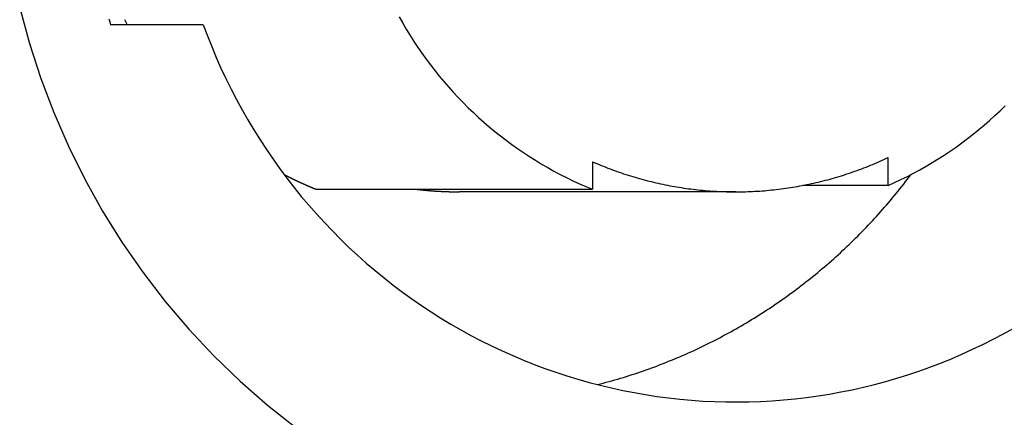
# Model space of a CAD drawing. Extents: x 987 to 2641, y 1244 to 2490.
# Tile 107 of 138: x 2523.13 to 2538.6, y 1921.12 to 1927.37. Entities that reach past the tile are written whole.
import ezdxf

# ---------------------------------------------------------------- set-up
doc = ezdxf.new("R2010")
doc.units = 0
doc.layers.add('KF_GRAVIS_8_REAR', color=7, linetype='CONTINUOUS')

# ---------------------------------------------------------------- blocks, each defined once
blk = doc.blocks.new('KF_GRAVIS_8_REAR')
at = {"layer": 'KF_GRAVIS_8_REAR'}
for p, q in [((11.99545, -218.625), (10.54021, -218.625)), ((22.75403, -221.14938), (22.75403, -220.71109)), ((18.11088, -220.77677), (18.11088, -221.21001)), ((13.76967, -221.21001), (18.11088, -221.21001)), ((22.75403, -221.14938), (21.41523, -221.14938)), ((20.36052, -221.25), (16.01931, -221.25))]:
    blk.add_line(p, q, dxfattribs=at)
for points in [[(9.11193, -218.361, 0), (9.26374, -218.918, 0), (9.44228, -219.467, 0), (9.64711, -220.006, 0), (9.87776, -220.534, 0), (10.1337, -221.051, 0), (10.4142, -221.554, 0), (10.7187, -222.042, 0), (11.0464, -222.514, 0), (11.3966, -222.97, 0), (11.7684, -223.408, 0), (12.1608, -223.826, 0), (12.5731, -224.225, 0), (13.004, -224.602, 0), (13.4527, -224.958, 0)], [(15.0734, -218.5, 0), (15.1286, -218.598, 0), (15.1857, -218.695, 0), (15.2444, -218.792, 0), (15.3049, -218.887, 0), (15.3671, -218.98, 0), (15.431, -219.073, 0), (15.4966, -219.165, 0), (15.5638, -219.255, 0), (15.6326, -219.344, 0), (15.7031, -219.431, 0), (15.7751, -219.518, 0), (15.8486, -219.603, 0), (15.9237, -219.686, 0), (16.0003, -219.768, 0), (16.0784, -219.849, 0), (16.1579, -219.928, 0), (16.2388, -220.006, 0), (16.3212, -220.082, 0), (16.4049, -220.157, 0), (16.4899, -220.23, 0), (16.5763, -220.302, 0), (16.6639, -220.372, 0), (16.7528, -220.44, 0), (16.8429, -220.506, 0), (16.9342, -220.571, 0), (17.0266, -220.634, 0), (17.1202, -220.696, 0), (17.2149, -220.755, 0), (17.3106, -220.813, 0), (17.4074, -220.869, 0), (17.5051, -220.924, 0), (17.6039, -220.976, 0), (17.7035, -221.027, 0), (17.8041, -221.075, 0), (17.9056, -221.122, 0), (18.0078, -221.167, 0), (18.1109, -221.21, 0)], [(22.754, -221.149, 0), (22.856, -221.104, 0), (22.9571, -221.056, 0), (23.0573, -221.007, 0), (23.1566, -220.955, 0), (23.2549, -220.902, 0), (23.3523, -220.847, 0), (23.4487, -220.79, 0), (23.544, -220.732, 0), (23.6382, -220.672, 0), (23.7314, -220.609, 0), (23.8234, -220.546, 0), (23.9142, -220.48, 0), (24.0038, -220.413, 0), (24.0922, -220.344, 0), (24.1793, -220.273, 0), (24.2652, -220.201, 0), (24.3497, -220.128, 0), (24.4328, -220.052, 0), (24.5146, -219.975, 0), (24.595, -219.897, 0)], [(10.5115, -218.53, 0), (10.5257, -218.578, 0), (10.5402, -218.625, 0)], [(11.9954, -218.625, 0), (12.0598, -218.797, 0), (12.1276, -218.968, 0), (12.1989, -219.138, 0), (12.2735, -219.306, 0), (12.3514, -219.472, 0), (12.4327, -219.637, 0), (12.5173, -219.8, 0), (12.6051, -219.961, 0), (12.6962, -220.12, 0), (12.7904, -220.278, 0), (12.8877, -220.433, 0), (12.9881, -220.587, 0), (13.0916, -220.738, 0), (13.1982, -220.887, 0), (13.3076, -221.034, 0), (13.42, -221.179, 0), (13.5353, -221.321, 0), (13.6534, -221.461, 0), (13.7743, -221.598, 0), (13.8979, -221.733, 0), (14.0242, -221.865, 0), (14.1531, -221.995, 0), (14.2846, -222.122, 0), (14.4186, -222.246, 0), (14.5551, -222.368, 0), (14.694, -222.486, 0), (14.8352, -222.602, 0), (14.9787, -222.715, 0), (15.1245, -222.824, 0), (15.2724, -222.931, 0), (15.4224, -223.035, 0), (15.5745, -223.135, 0), (15.7285, -223.233, 0), (15.8845, -223.327, 0), (16.0423, -223.418, 0), (16.2019, -223.505, 0), (16.3633, -223.59, 0), (16.5263, -223.671, 0), (16.6909, -223.748, 0), (16.857, -223.822, 0), (17.0245, -223.893, 0), (17.1935, -223.96, 0), (17.3637, -224.024, 0), (17.5352, -224.084, 0), (17.7079, -224.141, 0), (17.8816, -224.194, 0), (18.0564, -224.243, 0), (18.2322, -224.289, 0), (18.4088, -224.331, 0), (18.5862, -224.37, 0), (18.7644, -224.404, 0), (18.9432, -224.436, 0), (19.1227, -224.463, 0), (19.3026, -224.487, 0), (19.483, -224.507, 0), (19.6637, -224.523, 0), (19.8447, -224.536, 0), (20.026, -224.544, 0), (20.2074, -224.549, 0), (20.3888, -224.551, 0), (20.5702, -224.548, 0), (20.7516, -224.542, 0), (20.9327, -224.532, 0), (21.1137, -224.518, 0), (21.2943, -224.501, 0), (21.4746, -224.48, 0), (21.6544, -224.455, 0), (21.8336, -224.426, 0), (22.0122, -224.394, 0), (22.1902, -224.358, 0), (22.3674, -224.318, 0), (22.5437, -224.275, 0), (22.7192, -224.228, 0), (22.8937, -224.178, 0), (23.0671, -224.123, 0), (23.2394, -224.066, 0), (23.4105, -224.004, 0), (23.5804, -223.94, 0), (23.7489, -223.871, 0), (23.916, -223.799, 0), (24.0817, -223.724, 0), (24.2457, -223.646, 0), (24.4082, -223.564, 0), (24.569, -223.478, 0), (24.7281, -223.39, 0)], [(10.7569, -218.544, 0), (10.7626, -218.554, 0), (10.7683, -218.565, 0), (10.774, -218.575, 0), (10.7797, -218.585, 0), (10.7855, -218.595, 0), (10.7913, -218.605, 0), (10.7971, -218.615, 0), (10.8029, -218.625, 0)], [(18.1109, -220.777, 0), (18.1452, -220.792, 0), (18.1797, -220.806, 0), (18.2142, -220.821, 0), (18.2489, -220.835, 0), (18.2836, -220.849, 0), (18.3184, -220.863, 0), (18.3533, -220.877, 0), (18.3883, -220.89, 0), (18.4234, -220.903, 0), (18.4586, -220.916, 0), (18.4938, -220.929, 0), (18.5291, -220.941, 0), (18.5646, -220.953, 0), (18.6001, -220.965, 0), (18.6356, -220.977, 0), (18.6713, -220.988, 0), (18.707, -220.999, 0), (18.7428, -221.01, 0), (18.7786, -221.021, 0), (18.8145, -221.032, 0), (18.8505, -221.042, 0), (18.8866, -221.052, 0), (18.9227, -221.062, 0), (18.9589, -221.071, 0), (18.9952, -221.08, 0), (19.0315, -221.089, 0), (19.0678, -221.098, 0), (19.1042, -221.107, 0), (19.1407, -221.115, 0), (19.1772, -221.123, 0), (19.2138, -221.131, 0), (19.2505, -221.138, 0), (19.2871, -221.146, 0), (19.3239, -221.153, 0), (19.3606, -221.16, 0), (19.3975, -221.166, 0), (19.4343, -221.173, 0), (19.4712, -221.179, 0), (19.5081, -221.184, 0), (19.5451, -221.19, 0), (19.5821, -221.195, 0), (19.6192, -221.201, 0), (19.6562, -221.205, 0), (19.6933, -221.21, 0), (19.7305, -221.214, 0), (19.7676, -221.218, 0), (19.8048, -221.222, 0), (19.842, -221.226, 0), (19.8793, -221.229, 0), (19.9165, -221.232, 0), (19.9538, -221.235, 0), (19.9911, -221.238, 0), (20.0284, -221.24, 0), (20.0657, -221.242, 0), (20.1031, -221.244, 0), (20.1404, -221.246, 0), (20.1778, -221.247, 0), (20.2151, -221.248, 0), (20.2525, -221.249, 0), (20.2899, -221.25, 0), (20.3273, -221.25, 0), (20.3646, -221.25, 0), (20.402, -221.25, 0), (20.4394, -221.249, 0), (20.4768, -221.249, 0), (20.5141, -221.248, 0), (20.5515, -221.247, 0), (20.5889, -221.245, 0), (20.6262, -221.244, 0), (20.6635, -221.242, 0), (20.7008, -221.24, 0), (20.7382, -221.237, 0), (20.7754, -221.235, 0), (20.8127, -221.232, 0), (20.85, -221.228, 0), (20.8872, -221.225, 0), (20.9244, -221.221, 0), (20.9616, -221.218, 0), (20.9987, -221.213, 0), (21.0359, -221.209, 0), (21.073, -221.204, 0), (21.11, -221.199, 0), (21.1471, -221.194, 0), (21.1841, -221.189, 0), (21.221, -221.183, 0), (21.258, -221.177, 0), (21.2948, -221.171, 0), (21.3317, -221.165, 0), (21.3685, -221.158, 0), (21.4053, -221.151, 0), (21.442, -221.144, 0), (21.4786, -221.137, 0), (21.5153, -221.129, 0), (21.5518, -221.121, 0), (21.5883, -221.113, 0), (21.6248, -221.105, 0), (21.6612, -221.096, 0), (21.6976, -221.087, 0), (21.7339, -221.078, 0), (21.7701, -221.069, 0), (21.8063, -221.059, 0), (21.8424, -221.05, 0), (21.8784, -221.04, 0), (21.9144, -221.029, 0), (21.9503, -221.019, 0), (21.9862, -221.008, 0), (22.0219, -220.997, 0), (22.0576, -220.986, 0), (22.0933, -220.974, 0), (22.1288, -220.962, 0), (22.1643, -220.95, 0), (22.1997, -220.938, 0), (22.235, -220.926, 0), (22.2702, -220.913, 0), (22.3054, -220.9, 0), (22.3404, -220.887, 0), (22.3754, -220.874, 0), (22.4103, -220.86, 0), (22.4451, -220.846, 0), (22.4798, -220.832, 0), (22.5144, -220.818, 0), (22.5489, -220.803, 0), (22.5834, -220.788, 0), (22.6177, -220.773, 0), (22.6519, -220.758, 0), (22.6861, -220.743, 0), (22.7201, -220.727, 0), (22.754, -220.711, 0)], [(13.2646, -220.977, 0), (13.2685, -220.979, 0), (13.2723, -220.981, 0), (13.2762, -220.983, 0), (13.2801, -220.985, 0), (13.2839, -220.987, 0), (13.2878, -220.989, 0), (13.2917, -220.991, 0), (13.2955, -220.993, 0), (13.2994, -220.995, 0), (13.3033, -220.997, 0), (13.3072, -220.999, 0), (13.311, -221.001, 0), (13.3149, -221.003, 0), (13.3188, -221.005, 0), (13.3227, -221.007, 0), (13.3266, -221.009, 0), (13.3304, -221.011, 0), (13.3343, -221.013, 0), (13.3382, -221.015, 0), (13.3421, -221.017, 0), (13.346, -221.018, 0), (13.3499, -221.02, 0), (13.3538, -221.022, 0), (13.3577, -221.024, 0), (13.3616, -221.026, 0), (13.3655, -221.028, 0), (13.3694, -221.03, 0), (13.3733, -221.032, 0), (13.3772, -221.034, 0), (13.3811, -221.036, 0), (13.385, -221.038, 0), (13.3889, -221.04, 0), (13.3928, -221.042, 0), (13.3967, -221.044, 0), (13.4006, -221.045, 0), (13.4045, -221.047, 0), (13.4084, -221.049, 0), (13.4123, -221.051, 0), (13.4162, -221.053, 0), (13.4201, -221.055, 0), (13.4241, -221.057, 0), (13.428, -221.059, 0), (13.4319, -221.061, 0), (13.4358, -221.062, 0), (13.4397, -221.064, 0), (13.4437, -221.066, 0), (13.4476, -221.068, 0), (13.4515, -221.07, 0), (13.4554, -221.072, 0), (13.4594, -221.074, 0), (13.4633, -221.075, 0), (13.4672, -221.077, 0), (13.4712, -221.079, 0), (13.4751, -221.081, 0), (13.479, -221.083, 0), (13.483, -221.085, 0), (13.4869, -221.087, 0), (13.4908, -221.088, 0), (13.4948, -221.09, 0), (13.4987, -221.092, 0), (13.5027, -221.094, 0), (13.5066, -221.096, 0), (13.5106, -221.098, 0), (13.5145, -221.099, 0), (13.5185, -221.101, 0), (13.5224, -221.103, 0), (13.5264, -221.105, 0), (13.5303, -221.107, 0), (13.5343, -221.108, 0), (13.5382, -221.11, 0), (13.5422, -221.112, 0), (13.5461, -221.114, 0), (13.5501, -221.116, 0), (13.554, -221.117, 0), (13.558, -221.119, 0), (13.562, -221.121, 0), (13.5659, -221.123, 0), (13.5699, -221.125, 0), (13.5739, -221.126, 0), (13.5778, -221.128, 0), (13.5818, -221.13, 0), (13.5858, -221.132, 0), (13.5897, -221.133, 0), (13.5937, -221.135, 0), (13.5977, -221.137, 0), (13.6017, -221.139, 0), (13.6056, -221.141, 0), (13.6096, -221.142, 0), (13.6136, -221.144, 0), (13.6176, -221.146, 0), (13.6215, -221.148, 0), (13.6255, -221.149, 0), (13.6295, -221.151, 0), (13.6335, -221.153, 0), (13.6375, -221.154, 0), (13.6415, -221.156, 0), (13.6455, -221.158, 0), (13.6494, -221.16, 0), (13.6534, -221.161, 0), (13.6574, -221.163, 0), (13.6614, -221.165, 0), (13.6654, -221.167, 0), (13.6694, -221.168, 0), (13.6734, -221.17, 0), (13.6774, -221.172, 0), (13.6814, -221.173, 0), (13.6854, -221.175, 0), (13.6894, -221.177, 0), (13.6934, -221.178, 0), (13.6974, -221.18, 0), (13.7014, -221.182, 0), (13.7054, -221.183, 0), (13.7094, -221.185, 0), (13.7134, -221.187, 0), (13.7174, -221.189, 0), (13.7214, -221.19, 0), (13.7255, -221.192, 0), (13.7295, -221.194, 0), (13.7335, -221.195, 0), (13.7375, -221.197, 0), (13.7415, -221.198, 0), (13.7455, -221.2, 0), (13.7496, -221.202, 0), (13.7536, -221.203, 0), (13.7576, -221.205, 0), (13.7616, -221.207, 0), (13.7656, -221.208, 0), (13.7697, -221.21, 0)], [(18.1899, -224.278, 0), (18.2355, -224.267, 0), (18.281, -224.255, 0), (18.3264, -224.242, 0), (18.3717, -224.23, 0), (18.417, -224.217, 0), (18.4623, -224.204, 0), (18.5074, -224.191, 0), (18.5525, -224.178, 0), (18.5975, -224.164, 0), (18.6425, -224.15, 0), (18.6873, -224.136, 0), (18.7321, -224.121, 0), (18.7769, -224.107, 0), (18.8215, -224.092, 0), (18.8661, -224.077, 0), (18.9106, -224.061, 0), (18.955, -224.046, 0), (18.9993, -224.03, 0), (19.0436, -224.014, 0), (19.0877, -223.998, 0), (19.1318, -223.981, 0), (19.1758, -223.964, 0), (19.2197, -223.947, 0), (19.2635, -223.93, 0), (19.3072, -223.912, 0), (19.3509, -223.895, 0), (19.3944, -223.877, 0), (19.4379, -223.859, 0), (19.4812, -223.84, 0), (19.5245, -223.822, 0), (19.5676, -223.803, 0), (19.6107, -223.784, 0), (19.6536, -223.764, 0), (19.6965, -223.745, 0), (19.7392, -223.725, 0), (19.7819, -223.705, 0), (19.8244, -223.685, 0), (19.8669, -223.664, 0), (19.9092, -223.643, 0), (19.9514, -223.622, 0), (19.9936, -223.601, 0), (20.0356, -223.58, 0), (20.0775, -223.558, 0), (20.1193, -223.536, 0), (20.1609, -223.514, 0), (20.2025, -223.492, 0), (20.2439, -223.47, 0), (20.2852, -223.447, 0), (20.3264, -223.424, 0), (20.3675, -223.401, 0), (20.4085, -223.377, 0), (20.4493, -223.354, 0), (20.49, -223.33, 0), (20.5306, -223.306, 0), (20.5711, -223.282, 0), (20.6114, -223.257, 0), (20.6516, -223.232, 0), (20.6917, -223.208, 0), (20.7317, -223.182, 0), (20.7715, -223.157, 0), (20.8112, -223.132, 0), (20.8507, -223.106, 0), (20.8902, -223.08, 0), (20.9295, -223.054, 0), (20.9686, -223.027, 0), (21.0076, -223.001, 0), (21.0465, -222.974, 0), (21.0852, -222.947, 0), (21.1238, -222.92, 0), (21.1623, -222.892, 0), (21.2006, -222.864, 0), (21.2387, -222.837, 0), (21.2768, -222.809, 0), (21.3146, -222.78, 0), (21.3524, -222.752, 0), (21.3899, -222.723, 0), (21.4274, -222.694, 0), (21.4646, -222.665, 0), (21.5018, -222.636, 0), (21.5388, -222.607, 0), (21.5756, -222.577, 0), (21.6122, -222.547, 0), (21.6488, -222.517, 0), (21.6851, -222.487, 0), (21.7213, -222.456, 0), (21.7573, -222.426, 0), (21.7932, -222.395, 0), (21.8289, -222.364, 0), (21.8645, -222.333, 0), (21.8999, -222.301, 0), (21.9351, -222.27, 0), (21.9702, -222.238, 0), (22.0051, -222.206, 0), (22.0398, -222.174, 0), (22.0744, -222.142, 0), (22.1088, -222.109, 0), (22.143, -222.076, 0), (22.1771, -222.044, 0), (22.211, -222.011, 0), (22.2447, -221.977, 0), (22.2782, -221.944, 0), (22.3116, -221.91, 0), (22.3448, -221.877, 0), (22.3778, -221.843, 0), (22.4107, -221.808, 0), (22.4433, -221.774, 0), (22.4758, -221.74, 0), (22.5081, -221.705, 0), (22.5403, -221.67, 0), (22.5722, -221.635, 0), (22.604, -221.6, 0), (22.6355, -221.565, 0), (22.6669, -221.529, 0), (22.6982, -221.493, 0), (22.7292, -221.458, 0), (22.76, -221.422, 0), (22.7907, -221.385, 0), (22.8211, -221.349, 0), (22.8514, -221.313, 0), (22.8815, -221.276, 0), (22.9114, -221.239, 0), (22.9411, -221.202, 0), (22.9706, -221.165, 0), (22.9999, -221.128, 0), (23.029, -221.09, 0), (23.058, -221.053, 0), (23.0867, -221.015, 0), (23.1152, -220.977, 0)], [(15.3527, -221.21, 0), (15.3578, -221.211, 0), (15.363, -221.211, 0), (15.3682, -221.212, 0), (15.3734, -221.212, 0), (15.3786, -221.213, 0), (15.3838, -221.214, 0), (15.389, -221.214, 0), (15.3941, -221.215, 0), (15.3993, -221.215, 0), (15.4045, -221.216, 0), (15.4097, -221.217, 0), (15.4149, -221.217, 0), (15.4201, -221.218, 0), (15.4253, -221.218, 0), (15.4305, -221.219, 0), (15.4357, -221.219, 0), (15.4409, -221.22, 0), (15.4461, -221.22, 0), (15.4513, -221.221, 0), (15.4564, -221.222, 0), (15.4616, -221.222, 0), (15.4668, -221.223, 0), (15.472, -221.223, 0), (15.4772, -221.224, 0), (15.4824, -221.224, 0), (15.4876, -221.225, 0), (15.4928, -221.225, 0), (15.498, -221.226, 0), (15.5032, -221.226, 0), (15.5084, -221.227, 0), (15.5136, -221.227, 0), (15.5188, -221.227, 0), (15.524, -221.228, 0), (15.5292, -221.228, 0), (15.5344, -221.229, 0), (15.5396, -221.229, 0), (15.5448, -221.23, 0), (15.55, -221.23, 0), (15.5552, -221.231, 0), (15.5604, -221.231, 0), (15.5656, -221.232, 0), (15.5708, -221.232, 0), (15.576, -221.232, 0), (15.5812, -221.233, 0), (15.5864, -221.233, 0), (15.5917, -221.234, 0), (15.5969, -221.234, 0), (15.6021, -221.234, 0), (15.6073, -221.235, 0), (15.6125, -221.235, 0), (15.6177, -221.236, 0), (15.6229, -221.236, 0), (15.6281, -221.236, 0), (15.6333, -221.237, 0), (15.6385, -221.237, 0), (15.6437, -221.237, 0), (15.6489, -221.238, 0), (15.6541, -221.238, 0), (15.6594, -221.238, 0), (15.6646, -221.239, 0), (15.6698, -221.239, 0), (15.675, -221.239, 0), (15.6802, -221.24, 0), (15.6854, -221.24, 0), (15.6906, -221.24, 0), (15.6958, -221.241, 0), (15.701, -221.241, 0), (15.7063, -221.241, 0), (15.7115, -221.241, 0), (15.7167, -221.242, 0), (15.7219, -221.242, 0), (15.7271, -221.242, 0), (15.7323, -221.243, 0), (15.7375, -221.243, 0), (15.7427, -221.243, 0), (15.748, -221.243, 0), (15.7532, -221.244, 0), (15.7584, -221.244, 0), (15.7636, -221.244, 0), (15.7688, -221.244, 0), (15.774, -221.245, 0), (15.7792, -221.245, 0), (15.7845, -221.245, 0), (15.7897, -221.245, 0), (15.7949, -221.245, 0), (15.8001, -221.246, 0), (15.8053, -221.246, 0), (15.8105, -221.246, 0), (15.8158, -221.246, 0), (15.821, -221.246, 0), (15.8262, -221.247, 0), (15.8314, -221.247, 0), (15.8366, -221.247, 0), (15.8418, -221.247, 0), (15.8471, -221.247, 0), (15.8523, -221.247, 0), (15.8575, -221.248, 0), (15.8627, -221.248, 0), (15.8679, -221.248, 0), (15.8732, -221.248, 0), (15.8784, -221.248, 0), (15.8836, -221.248, 0), (15.8888, -221.248, 0), (15.894, -221.249, 0), (15.8993, -221.249, 0), (15.9045, -221.249, 0), (15.9097, -221.249, 0), (15.9149, -221.249, 0), (15.9201, -221.249, 0), (15.9253, -221.249, 0), (15.9306, -221.249, 0), (15.9358, -221.249, 0), (15.941, -221.249, 0), (15.9462, -221.25, 0), (15.9514, -221.25, 0), (15.9567, -221.25, 0), (15.9619, -221.25, 0), (15.9671, -221.25, 0), (15.9723, -221.25, 0), (15.9775, -221.25, 0), (15.9828, -221.25, 0), (15.988, -221.25, 0), (15.9932, -221.25, 0), (15.9984, -221.25, 0), (16.0037, -221.25, 0), (16.0089, -221.25, 0), (16.0141, -221.25, 0), (16.0193, -221.25, 0)]]:
    blk.add_polyline3d(points, dxfattribs=at)

msp = doc.modelspace()

# ---------------------------------------------------------------- block references
at = {"layer": 'KF_GRAVIS_8_REAR'}
msp.add_blockref('KF_GRAVIS_8_REAR', (2514.017, 2145.913), dxfattribs=at)

doc.saveas('drawing.dxf')
